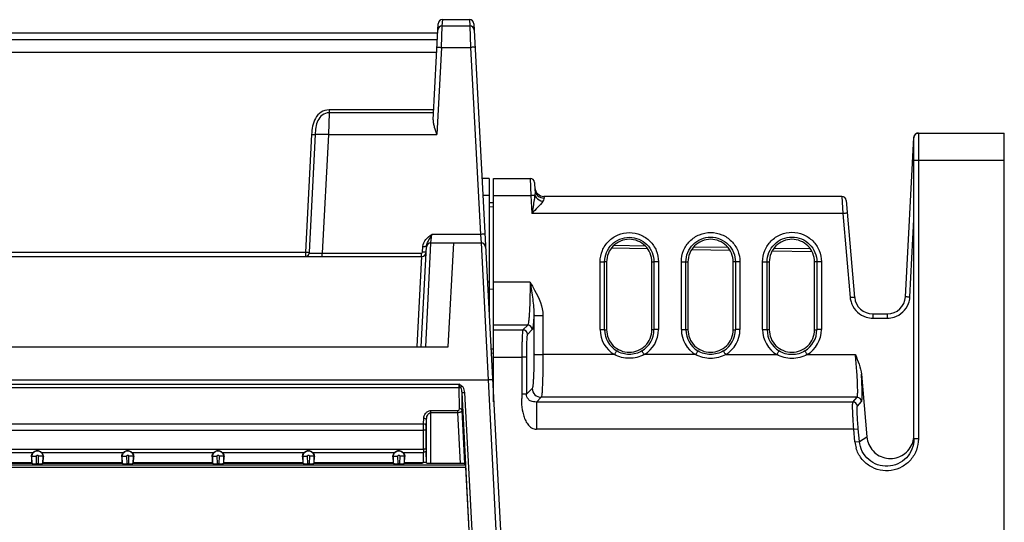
# Model space of a CAD drawing. Header units: millimetres. Extents: x 0 to 1000, y 0 to 850.
# Tile 76 of 80: x 599 to 708, y 563 to 619. Entities that reach past the tile are written whole.
import ezdxf

# ---------------------------------------------------------------- set-up
doc = ezdxf.new("R2010")
doc.units = ezdxf.units.MM
doc.header["$LTSCALE"] = 55.407407
doc.layers.get('0').update_dxf_attribs({"linetype": 'CONTINUOUS'})

msp = doc.modelspace()

# ---------------------------------------------------------------- linework, layer by layer
at = {"color": 7, "linetype": 'CONTINUOUS'}
for p, q in [((644.4, 607.56), (644.96, 618.18)), ((645.45, 618.66), (648.42, 618.66)), ((648.91, 618.18), (651.89, 561.45)), ((644.9, 617.16), (511.79, 617.16)), ((698.1, 606.1), (707.6, 606.1)), ((707.6, 327.1), (707.6, 606.1)), ((696.66, 588), (697.58, 605.63)), ((697.6, 572.27), (697.6, 605.63)), ((650.6, 601.1), (649.81, 601.1)), ((650.6, 601.1), (650.6, 585.91)), ((651.1, 576.37), (651.1, 601.1)), ((651.1, 601.1), (655.13, 601.1)), ((655.63, 600.63), (655.67, 599.78)), ((651.1, 598.39), (650.6, 598.4)), ((689.61, 599.1), (656.66, 599.1)), ((690.11, 598.64), (691.04, 587.93)), ((644.16, 593.95), (649.71, 593.95)), ((646.08, 582.45), (646.69, 593.95)), ((643.08, 582.45), (643.67, 593.57)), ((664.14, 593.4), (668.11, 593.33)), ((673.03, 593.24), (677.22, 593.17)), ((681.93, 593.09), (686.32, 593.01)), ((513.08, 592.45), (643.13, 592.45)), ((663.6, 591.85), (663.6, 584.35)), ((668.6, 584.35), (668.6, 591.85)), ((672.6, 591.85), (672.6, 584.35)), ((677.6, 584.35), (677.6, 591.85)), ((681.6, 591.85), (681.6, 584.35)), ((686.6, 584.35), (686.6, 591.85)), ((693.04, 586.1), (694.66, 586.1)), ((509.89, 582.45), (646.08, 582.45)), ((654.22, 581.33), (654.23, 577.22)), ((691.79, 579.42), (692.4, 572.48)), ((599.95, 570.27), (599.97, 569.65)), ((601.25, 569.65), (601.27, 570.27)), ((609.95, 570.27), (609.97, 569.65)), ((611.25, 569.65), (611.27, 570.27)), ((619.95, 570.27), (619.97, 569.65)), ((621.25, 569.65), (621.27, 570.27)), ((629.95, 570.27), (629.97, 569.65)), ((631.25, 569.65), (631.27, 570.27)), ((639.95, 570.27), (639.97, 569.65)), ((641.25, 569.65), (641.27, 570.27)), ((600.02, 569.56), (591.19, 569.56)), ((591.25, 569.65), (599.97, 569.65)), ((599.97, 569.56), (599.97, 569.65)), ((600.02, 569.56), (600.03, 569.56)), ((600.69, 569.52), (600.53, 569.52)), ((601.19, 569.56), (601.19, 569.56)), ((610.02, 569.56), (601.19, 569.56)), ((601.25, 569.65), (601.25, 569.56)), ((601.25, 569.65), (609.97, 569.65)), ((609.97, 569.56), (609.97, 569.65)), ((610.02, 569.56), (610.03, 569.56)), ((610.69, 569.52), (610.53, 569.52)), ((611.19, 569.56), (611.19, 569.56)), ((620.02, 569.56), (611.19, 569.56)), ((611.25, 569.65), (611.25, 569.56)), ((611.25, 569.65), (619.97, 569.65)), ((619.97, 569.56), (619.97, 569.65)), ((620.02, 569.56), (620.03, 569.56)), ((620.69, 569.52), (620.53, 569.52)), ((621.19, 569.56), (621.19, 569.56)), ((630.02, 569.56), (621.19, 569.56)), ((621.25, 569.65), (621.25, 569.56)), ((621.25, 569.65), (629.97, 569.65)), ((629.97, 569.56), (629.97, 569.65)), ((630.02, 569.56), (630.03, 569.56)), ((630.69, 569.52), (630.53, 569.52)), ((631.19, 569.56), (631.19, 569.56)), ((640.02, 569.56), (631.19, 569.56)), ((631.25, 569.65), (631.25, 569.56)), ((631.25, 569.65), (639.97, 569.65)), ((639.97, 569.56), (639.97, 569.65)), ((640.02, 569.56), (640.03, 569.56)), ((640.69, 569.52), (640.53, 569.52)), ((641.19, 569.56), (641.19, 569.56)), ((643.18, 569.56), (641.19, 569.56)), ((641.25, 569.65), (641.25, 569.56)), ((641.25, 569.65), (643.35, 569.65)), ((643.18, 569.65), (643.18, 569.56)), ((643.65, 569.62), (643.66, 569.6)), ((647.42, 569.56), (644.16, 569.56)), ((647.99, 569.41), (647.92, 569.52)), ((648.43, 561.45), (648.02, 569.13))]:
    msp.add_line(p, q, dxfattribs=at)
at = {"color": 9, "linetype": 'CONTINUOUS'}
for p, q in [((645.32, 615.59), (645.42, 617.96)), ((645.42, 617.96), (645.46, 618.66)), ((645.42, 617.96), (648.45, 617.96)), ((648.41, 618.66), (648.45, 617.96)), ((648.45, 617.96), (648.55, 615.59)), ((511.82, 616.47), (644.87, 616.47)), ((645.32, 615.59), (644.81, 605.94)), ((645.32, 615.59), (648.55, 615.59)), ((648.55, 615.59), (649.63, 594.9)), ((511.92, 615.05), (644.79, 615.05)), ((632.88, 608.35), (632.81, 605.94)), ((632.88, 608.67), (632.88, 608.35)), ((644.46, 608.67), (632.88, 608.67)), ((644.44, 608.35), (632.88, 608.35)), ((630.96, 605.95), (630.28, 592.92)), ((631.35, 605.95), (630.67, 592.92)), ((632.81, 605.94), (632.13, 592.83)), ((632.81, 605.94), (644.81, 605.94)), ((698.1, 606.1), (698.1, 572.27)), ((697.6, 603.1), (707.6, 603.1)), ((655.13, 601.1), (655.2, 599.21)), ((650.6, 599.21), (649.91, 599.21)), ((651.1, 599.21), (655.2, 599.21)), ((655.2, 599.21), (655.31, 597.21)), ((656.66, 599.1), (656.67, 598.92)), ((689.61, 599.1), (689.73, 597.21)), ((651.1, 597.92), (650.6, 597.93)), ((689.73, 597.21), (655.31, 597.21)), ((689.73, 597.21), (690.55, 587.91)), ((697.16, 588), (697.6, 596.56)), ((644.16, 593.95), (644.24, 594.9)), ((649.63, 594.9), (644.24, 594.9)), ((649.63, 594.9), (649.71, 593.95)), ((643.58, 582.45), (644.16, 593.92)), ((644.16, 593.92), (644.16, 593.95)), ((649.71, 593.95), (650.48, 578.79)), ((513.08, 592.92), (630.28, 592.92)), ((632.13, 592.45), (632.13, 592.83)), ((632.13, 592.83), (643.13, 592.83)), ((643.13, 592.45), (643.13, 592.83)), ((643.23, 592.92), (643.27, 593.57)), ((664.42, 593.69), (667.85, 593.63)), ((673.26, 593.54), (677, 593.47)), ((682.13, 593.39), (686.12, 593.32)), ((643.13, 592.45), (642.59, 582.48)), ((662.88, 584.37), (662.88, 591.87)), ((663.38, 584.35), (663.38, 591.85)), ((663.6, 591.85), (663.38, 591.85)), ((668.6, 591.85), (668.84, 591.85)), ((668.84, 591.85), (668.84, 584.35)), ((669.33, 591.87), (669.33, 584.37)), ((671.87, 584.37), (671.87, 591.87)), ((672.37, 584.35), (672.37, 591.85)), ((672.37, 591.85), (672.6, 591.85)), ((677.85, 591.85), (677.6, 591.85)), ((677.85, 591.85), (677.85, 584.35)), ((678.35, 591.87), (678.35, 584.37)), ((680.86, 584.37), (680.86, 591.87)), ((681.35, 591.85), (681.6, 591.85)), ((681.35, 584.35), (681.35, 591.85)), ((686.86, 591.85), (686.6, 591.85)), ((686.86, 591.85), (686.86, 584.35)), ((687.36, 591.87), (687.36, 584.37)), ((650.41, 589.64), (650.6, 589.64)), ((655.13, 589.6), (651.1, 589.6)), ((650.6, 588.86), (651.1, 588.85)), ((655.55, 585.96), (655.55, 581.65)), ((656.55, 585.91), (656.55, 581.6)), ((693.04, 586.1), (693.04, 585.63)), ((693.04, 585.63), (694.66, 585.63)), ((694.66, 586.1), (694.66, 585.63)), ((654.87, 584.87), (651.1, 584.87)), ((651.1, 584.33), (654.34, 584.33)), ((654.87, 584.87), (654.34, 584.33)), ((655.37, 584.37), (654.84, 583.83)), ((663.38, 584.35), (663.6, 584.35)), ((668.84, 584.35), (668.6, 584.35)), ((672.6, 584.35), (672.37, 584.35)), ((677.6, 584.35), (677.85, 584.35)), ((681.6, 584.35), (681.35, 584.35)), ((686.6, 584.35), (686.86, 584.35)), ((650.8, 582.23), (651.1, 582.23)), ((651.1, 581.73), (650.82, 581.74)), ((651.1, 581.33), (654.22, 581.33)), ((654.72, 581.33), (654.22, 581.33)), ((654.72, 581.33), (654.73, 577.22)), ((664.47, 581.6), (656.55, 581.6)), ((673.44, 581.6), (667.75, 581.6)), ((676.78, 581.6), (682.42, 581.6)), ((685.8, 581.6), (691.12, 581.6)), ((651.1, 579.73), (650.93, 579.74)), ((506.24, 578.79), (650.48, 578.79)), ((650.48, 578.79), (651.39, 561.45)), ((509.19, 578.31), (647.29, 578.31)), ((509.19, 577.96), (647.3, 577.96)), ((647.31, 575.61), (647.3, 577.96)), ((654.73, 577.22), (655.37, 577.86)), ((648.44, 561.45), (647.6, 577.39)), ((647.61, 575.43), (647.6, 577.39)), ((648.74, 561.45), (647.9, 577.42)), ((654.73, 577.22), (654.22, 577.22)), ((656.37, 576.87), (655.85, 576.35)), ((655.85, 576.35), (655.85, 573.35)), ((690.85, 576.35), (655.85, 576.35)), ((691.32, 576.87), (656.37, 576.87)), ((690.85, 576.35), (691.32, 576.87)), ((691.35, 575.89), (691.82, 576.41)), ((644.16, 569.56), (644.16, 575.4)), ((644.16, 575.4), (647.12, 575.4)), ((647.12, 575.19), (647.12, 575.4)), ((647.92, 569.52), (647.61, 575.43)), ((643.33, 573.93), (643.36, 574.55)), ((643.63, 573.73), (643.66, 574.35)), ((643.66, 569.6), (643.66, 574.35)), ((644.16, 575.19), (647.12, 575.19)), ((647.42, 569.56), (647.12, 575.19)), ((512.88, 573.93), (643.33, 573.93)), ((512.89, 573.23), (643.32, 573.23)), ((643.32, 571.13), (643.32, 573.23)), ((643.62, 571.15), (643.62, 573.25)), ((690.95, 573.35), (655.85, 573.35)), ((690.95, 573.35), (691.45, 573.4)), ((691.08, 571.95), (690.95, 573.35)), ((691.57, 571.99), (691.45, 573.4)), ((691.08, 571.95), (691.57, 571.99)), ((691.57, 571.99), (692.4, 572.48)), ((698.1, 572.27), (697.6, 572.27)), ((512.89, 571.13), (643.32, 571.13)), ((643.65, 569.62), (643.63, 570.9)), ((591.05, 570.78), (600.16, 570.78)), ((599.95, 570.27), (600.01, 570.34)), ((600.03, 569.56), (600.01, 570.34)), ((600.53, 569.52), (600.51, 570.38)), ((600.71, 570.38), (600.69, 569.52)), ((601.05, 570.78), (610.16, 570.78)), ((601.21, 570.34), (601.19, 569.56)), ((601.27, 570.27), (601.21, 570.34)), ((609.95, 570.27), (610.01, 570.34)), ((610.03, 569.56), (610.01, 570.34)), ((610.53, 569.52), (610.51, 570.38)), ((610.71, 570.38), (610.69, 569.52)), ((611.05, 570.78), (620.16, 570.78)), ((611.21, 570.34), (611.19, 569.56)), ((611.27, 570.27), (611.21, 570.34)), ((619.95, 570.27), (620.01, 570.34)), ((620.03, 569.56), (620.01, 570.34)), ((620.53, 569.52), (620.51, 570.38)), ((620.71, 570.38), (620.69, 569.52)), ((621.05, 570.78), (630.16, 570.78)), ((621.21, 570.34), (621.19, 569.56)), ((621.27, 570.27), (621.21, 570.34)), ((629.95, 570.27), (630.01, 570.34)), ((630.03, 569.56), (630.01, 570.34)), ((630.53, 569.52), (630.51, 570.38)), ((630.71, 570.38), (630.69, 569.52)), ((631.05, 570.78), (640.16, 570.78)), ((631.21, 570.34), (631.19, 569.56)), ((631.27, 570.27), (631.21, 570.34)), ((639.95, 570.27), (640.01, 570.34)), ((640.03, 569.56), (640.01, 570.34)), ((640.53, 569.52), (640.51, 570.38)), ((640.71, 570.38), (640.69, 569.52)), ((641.05, 570.78), (643.33, 570.78)), ((641.21, 570.34), (641.19, 569.56)), ((641.27, 570.27), (641.21, 570.34)), ((643.35, 569.65), (643.33, 570.78)), ((508.77, 569.13), (648.02, 569.13)), ((508.79, 569.41), (647.99, 569.41))]:
    msp.add_line(p, q, dxfattribs=at)
for centre, radius, start, end in [((645.42, 617.46), 0.5, 89.9676, 177.0043), ((648.45, 617.46), 0.5, 3.0079, 90.0342), ((643.13, 592.93), 0.1, 270.0052, 356.9948), ((643.66, 600.99), 7.43, 267.009, 267.5435), ((643.61, 599.86), 6.3, 267.5015, 268.6866), ((644.45, 593.53), 0.78, 171.3217, 176.9271), ((693.02, 588.12), 2.48, 184.9787, 190.77), ((693.05, 588.13), 2.51, 190.7675, 201.9498), ((694.66, 588.13), 2.5, 287.3155, 339.5783), ((694.65, 588.13), 2.51, 339.6303, 355.7344), ((694.71, 588.12), 2.45, 355.7855, 357.035), ((693.04, 588.13), 2.5, 201.992, 253.0381), ((693.04, 588.14), 2.51, 253.0862, 269.9654), ((694.66, 588.14), 2.51, 270.0378, 287.2634), ((654.33, 583.83), 0.501, 0.3283, 89.8264), ((654.87, 584.36), 0.501, 0.3282, 89.8264), ((666.11, 584.37), 3.23, 180.0085, 239.388), ((666.11, 584.35), 2.73, 179.9521, 239.373), ((666.11, 584.35), 2.73, 300.6284, 0.048), ((666.11, 584.37), 3.23, 300.6068, 359.9967), ((675.11, 584.37), 3.24, 180.0031, 239.0042), ((675.11, 584.35), 2.74, 179.9523, 238.9835), ((675.11, 584.35), 2.74, 301.0179, 0.0477), ((675.11, 584.37), 3.24, 301.0012, 359.9916), ((684.11, 584.37), 3.25, 180.0028, 238.6226), ((684.11, 584.35), 2.75, 179.9525, 238.6015), ((684.11, 584.35), 2.75, 301.4, 0.0475), ((684.11, 584.37), 3.25, 301.383, 359.9916), ((656.37, 577.87), 1, 180.3282, 269.8264), ((690.85, 575.85), 0.501, 5.3094, 89.8444), ((691.32, 576.36), 0.501, 5.3094, 89.8444), ((667.57, 571.12), 24.25, 179.975, 180.7976), ((655.69, 571.14), 12.07, 179.9733, 181.1304), ((694.58, 572.26), 3.52, 185.1682, 196.9119)]:
    msp.add_arc(centre, radius, start, end, dxfattribs=at)
at = {"color": 7, "linetype": 'CONTINUOUS'}
for centre, radius, start, end in [((645.46, 618.16), 0.5, 90, 177), ((648.41, 618.16), 0.5, 3, 90), ((698.1, 605.6), 0.5, 90, 180), ((698.08, 605.6), 0.5, 90, 148.0222), ((655.13, 600.6), 0.5, 3.0123, 90.0006), ((656.66, 600.1), 1, 182.9993, 270), ((689.61, 598.6), 0.5, 4.9997, 90), ((644.16, 593.45), 0.5, 90, 177), ((649.71, 593.45), 0.5, 3.0001, 90), ((643.13, 592.95), 0.5, 270.0002, 357.0039), ((693.04, 588.1), 2, 185, 270), ((694.66, 588.1), 2, 270, 356.9815), ((694.97, 572.72), 2.64, 336.7888, 354.1214), ((600.61, 570.27), 0.68, 96.4413, 101.2798), ((600.61, 570.27), 0.677, 88.7982, 96.4444), ((600.61, 570.27), 0.68, 80.7878, 84.1595), ((610.61, 570.27), 0.68, 96.4291, 101.2635), ((610.61, 570.27), 0.677, 88.8132, 96.4322), ((610.61, 570.27), 0.68, 80.7633, 84.1485), ((620.61, 570.27), 0.68, 96.4191, 101.25), ((620.61, 570.27), 0.677, 88.8265, 96.4222), ((620.61, 570.27), 0.68, 80.7428, 84.1394), ((630.61, 570.27), 0.68, 96.4114, 101.2397), ((630.61, 570.27), 0.677, 88.8373, 96.4146), ((630.61, 570.27), 0.68, 80.727, 84.1324), ((640.61, 570.27), 0.68, 96.411, 101.2391), ((640.61, 570.27), 0.677, 88.838, 96.4141), ((640.61, 570.27), 0.68, 80.7261, 84.132), ((600.6, 570.29), 0.655, 131.3496, 137.0527), ((600.64, 570.3), 0.636, 357.6979, 3.5957), ((610.6, 570.29), 0.655, 131.3496, 137.0523), ((610.64, 570.3), 0.636, 357.6979, 3.5961), ((620.6, 570.29), 0.655, 131.3496, 137.0521), ((620.64, 570.3), 0.636, 357.6979, 3.5965), ((630.6, 570.29), 0.655, 131.3496, 137.0519), ((630.64, 570.3), 0.636, 357.6979, 3.5967), ((640.6, 570.29), 0.655, 131.3496, 137.0519), ((640.64, 570.3), 0.636, 357.6979, 3.5967)]:
    msp.add_arc(centre, radius, start, end, dxfattribs=at)
for centre, major_axis, ratio, start_param, end_param in [((600.53, 569.56), (0.5, 0), 0.087994, -3.087361, -1.567939), ((600.69, 569.56), (0.5, 0), 0.087994, -1.573653, -0.054232), ((610.53, 569.56), (0.5, 0), 0.087994, -3.087361, -1.567939), ((610.69, 569.56), (0.5, 0), 0.087994, -1.573653, -0.054232), ((620.53, 569.56), (0.5, 0), 0.087994, -3.087361, -1.567939), ((620.69, 569.56), (0.5, 0), 0.087994, -1.573653, -0.054232), ((630.53, 569.56), (0.5, 0), 0.087994, -3.087361, -1.567939), ((630.69, 569.56), (0.5, 0), 0.087994, -1.573653, -0.054232), ((640.53, 569.56), (0.5, 0), 0.087994, -3.087361, -1.567939), ((640.69, 569.56), (0.5, 0), 0.087994, -1.573653, -0.054232), ((643.35, 569.62), (0.3, 0), 0.099247, 0.059164, 1.580953), ((644.16, 569.61), (0.5, 0), 0.088012, -3.089233, -1.570796), ((647.42, 569.52), (0.501, 0), 0.087887, 0.059762, 1.578199), ((648.01, 569.11), (-0.015, 0.3), 0.055011, -1.521169, -0.089999)]:
    msp.add_ellipse(centre, major_axis=major_axis, ratio=ratio, start_param=start_param, end_param=end_param, dxfattribs=at)
at = {"color": 9, "linetype": 'CONTINUOUS'}
for points, knots in [([(644.82, 615.59), (644.82, 615.59), (644.84, 615.59), (644.86, 615.6), (644.91, 615.6), (645, 615.6), (645.14, 615.6), (645.26, 615.59), (645.32, 615.59)], [0, 0, 0, 0, 0.021811, 0.079244, 0.17144, 0.295418, 0.619207, 1, 1, 1, 1]), ([(649.05, 615.59), (649.05, 615.59), (649.03, 615.59), (649.01, 615.6), (648.96, 615.6), (648.87, 615.6), (648.73, 615.6), (648.61, 615.59), (648.55, 615.59)], [0, 0, 0, 0, 0.021811, 0.079245, 0.171441, 0.295419, 0.619208, 1, 1, 1, 1]), ([(632.88, 608.67), (632.57, 608.67), (631.95, 608.48), (631.32, 607.77), (631.03, 606.87), (630.97, 606.26), (630.96, 605.95)], [0, 0, 0, 0, 0.249002, 0.498696, 0.749119, 1, 1, 1, 1]), ([(632.88, 608.35), (632.62, 608.35), (632.08, 608.16), (631.6, 607.51), (631.41, 606.74), (631.36, 606.21), (631.35, 605.95)], [0, 0, 0, 0, 0.249062, 0.498604, 0.748719, 1, 1, 1, 1]), ([(630.96, 605.95), (631.04, 605.95), (631.17, 605.95), (631.3, 605.94), (631.35, 605.95)], [0, 0, 0, 0, 0.642457, 1, 1, 1, 1]), ([(632.81, 605.94), (632.65, 605.94), (632.33, 605.96), (631.91, 605.97), (631.59, 605.97), (631.41, 605.96), (631.35, 605.95)], [0, 0, 0, 0, 0.340677, 0.642285, 0.870588, 1, 1, 1, 1]), ([(697.6, 605.63), (697.6, 605.63), (697.59, 605.63), (697.58, 605.63), (697.58, 605.63)], [0, 0, 0, 0, 0.717154, 1, 1, 1, 1]), ([(655.67, 599.78), (655.69, 599.55), (655.93, 599.07), (656.43, 598.92), (656.67, 598.92)], [0, 0, 0, 0, 0.483541, 1, 1, 1, 1]), ([(655.65, 599.21), (655.63, 599.22), (655.48, 599.22), (655.33, 599.21), (655.2, 599.21)], [0, 0, 0, 0, 0.174267, 1, 1, 1, 1]), ([(655.65, 599.21), (655.63, 599.05), (655.54, 598.38), (655.41, 597.71), (655.31, 597.21)], [0, 0, 0, 0, 0.243435, 1, 1, 1, 1]), ([(656.55, 598.56), (656.38, 598.32), (655.96, 597.87), (655.54, 597.44), (655.31, 597.21)], [0, 0, 0, 0, 0.470884, 1, 1, 1, 1]), ([(655.65, 599.21), (655.69, 599.13), (655.9, 598.82), (656.26, 598.62), (656.55, 598.56)], [0, 0, 0, 0, 0.231152, 1, 1, 1, 1]), ([(656.67, 598.92), (656.67, 598.89), (656.67, 598.76), (656.6, 598.64), (656.55, 598.56)], [0, 0, 0, 0, 0.195965, 1, 1, 1, 1]), ([(690.23, 597.22), (690.23, 597.23), (690.21, 597.23), (690.19, 597.23), (690.14, 597.23), (690.05, 597.23), (689.91, 597.22), (689.8, 597.21), (689.73, 597.21)], [0, 0, 0, 0, 0.021785, 0.079176, 0.171318, 0.295241, 0.618995, 1, 1, 1, 1]), ([(643.27, 593.57), (643.28, 593.85), (643.55, 594.4), (644.01, 594.73), (644.24, 594.9)], [0, 0, 0, 0, 0.496856, 1, 1, 1, 1]), ([(643.84, 594.11), (643.88, 594.17), (644.01, 594.43), (644.15, 594.7), (644.24, 594.9)], [0, 0, 0, 0, 0.240454, 1, 1, 1, 1]), ([(650.13, 594.9), (650.13, 594.9), (650.11, 594.9), (650.09, 594.91), (650.04, 594.91), (649.95, 594.91), (649.81, 594.91), (649.7, 594.9), (649.63, 594.9)], [0, 0, 0, 0, 0.021811, 0.079245, 0.171441, 0.295419, 0.619208, 1, 1, 1, 1]), ([(662.88, 591.87), (662.88, 592.29), (663.05, 593.14), (663.77, 594.21), (664.84, 594.93), (666.11, 595.18), (667.38, 594.93), (668.45, 594.21), (669.17, 593.14), (669.33, 592.29), (669.33, 591.87)], [0, 0, 0, 0, 0.124938, 0.249886, 0.374919, 0.499995, 0.625073, 0.75011, 0.875065, 1, 1, 1, 1]), ([(671.87, 591.87), (671.87, 592.29), (672.04, 593.15), (672.76, 594.22), (673.84, 594.94), (675.11, 595.2), (676.38, 594.94), (677.46, 594.22), (678.18, 593.15), (678.35, 592.29), (678.35, 591.87)], [0, 0, 0, 0, 0.124933, 0.249883, 0.374914, 0.49999, 0.625068, 0.750106, 0.875059, 1, 1, 1, 1]), ([(680.86, 591.87), (680.86, 592.3), (681.03, 593.15), (681.75, 594.23), (682.83, 594.96), (684.11, 595.21), (685.39, 594.96), (686.47, 594.23), (687.19, 593.15), (687.36, 592.3), (687.36, 591.87)], [0, 0, 0, 0, 0.124933, 0.249883, 0.374914, 0.49999, 0.625068, 0.750106, 0.875059, 1, 1, 1, 1]), ([(663.38, 591.85), (663.38, 592.2), (663.52, 592.92), (664.13, 593.83), (665.04, 594.43), (666.11, 594.65), (667.18, 594.43), (668.09, 593.83), (668.69, 592.92), (668.84, 592.2), (668.84, 591.85)], [0, 0, 0, 0, 0.124908, 0.249841, 0.374884, 0.499989, 0.625098, 0.750149, 0.87509, 1, 1, 1, 1]), ([(672.37, 591.85), (672.37, 592.21), (672.51, 592.93), (673.12, 593.84), (674.03, 594.45), (675.11, 594.66), (676.18, 594.45), (677.1, 593.84), (677.71, 592.93), (677.85, 592.21), (677.85, 591.85)], [0, 0, 0, 0, 0.124907, 0.249841, 0.374884, 0.499989, 0.625098, 0.750148, 0.875089, 1, 1, 1, 1]), ([(681.35, 591.85), (681.35, 592.21), (681.5, 592.93), (682.11, 593.85), (683.03, 594.46), (684.11, 594.67), (685.19, 594.46), (686.11, 593.85), (686.72, 592.93), (686.86, 592.21), (686.86, 591.85)], [0, 0, 0, 0, 0.124908, 0.249841, 0.374884, 0.499989, 0.625097, 0.750148, 0.875089, 1, 1, 1, 1]), ([(630.28, 592.92), (630.36, 592.92), (630.49, 592.92), (630.62, 592.91), (630.67, 592.92)], [0, 0, 0, 0, 0.642457, 1, 1, 1, 1]), ([(630.28, 592.92), (630.28, 592.86), (630.28, 592.75), (630.28, 592.62), (630.28, 592.54), (630.28, 592.49), (630.29, 592.47), (630.29, 592.45), (630.29, 592.45)], [0, 0, 0, 0, 0.38497, 0.707457, 0.830456, 0.921828, 0.97853, 1, 1, 1, 1]), ([(630.29, 592.45), (630.39, 592.45), (630.59, 592.53), (630.67, 592.73), (630.68, 592.83)], [0, 0, 0, 0, 0.494064, 1, 1, 1, 1]), ([(630.67, 592.92), (630.67, 592.9), (630.67, 592.87), (630.67, 592.83), (630.68, 592.83)], [0, 0, 0, 0, 0.652886, 1, 1, 1, 1]), ([(630.68, 592.83), (630.86, 592.82), (631.34, 592.82), (631.82, 592.83), (632.13, 592.83)], [0, 0, 0, 0, 0.369666, 1, 1, 1, 1]), ([(643.63, 592.92), (643.63, 592.92), (643.62, 592.92), (643.6, 592.92), (643.56, 592.92), (643.49, 592.92), (643.38, 592.92), (643.28, 592.92), (643.23, 592.92)], [0, 0, 0, 0, 0.021811, 0.079245, 0.171441, 0.295419, 0.619208, 1, 1, 1, 1]), ([(643.67, 593.57), (643.67, 593.57), (643.64, 593.57), (643.61, 593.56), (643.54, 593.57), (643.5, 593.57), (643.47, 593.57)], [0, 0, 0, 0, 0.073174, 0.272482, 0.588394, 1, 1, 1, 1]), ([(662.88, 591.87), (662.94, 591.87), (663.05, 591.87), (663.21, 591.87), (663.31, 591.86), (663.37, 591.86), (663.38, 591.85)], [0, 0, 0, 0, 0.362568, 0.676775, 0.898698, 1, 1, 1, 1]), ([(669.33, 591.87), (669.27, 591.87), (669.16, 591.87), (669.01, 591.87), (668.91, 591.86), (668.85, 591.86), (668.84, 591.85)], [0, 0, 0, 0, 0.362454, 0.676691, 0.898679, 1, 1, 1, 1]), ([(671.87, 591.87), (671.93, 591.87), (672.04, 591.87), (672.19, 591.87), (672.3, 591.86), (672.35, 591.86), (672.37, 591.85)], [0, 0, 0, 0, 0.362568, 0.676776, 0.898698, 1, 1, 1, 1]), ([(678.35, 591.87), (678.29, 591.87), (678.17, 591.87), (678.02, 591.87), (677.92, 591.86), (677.86, 591.86), (677.85, 591.85)], [0, 0, 0, 0, 0.362454, 0.676691, 0.898679, 1, 1, 1, 1]), ([(680.86, 591.87), (680.92, 591.87), (681.03, 591.87), (681.18, 591.87), (681.28, 591.86), (681.34, 591.86), (681.35, 591.85)], [0, 0, 0, 0, 0.362568, 0.676776, 0.898698, 1, 1, 1, 1]), ([(687.36, 591.87), (687.3, 591.87), (687.19, 591.87), (687.04, 591.87), (686.93, 591.86), (686.88, 591.86), (686.86, 591.85)], [0, 0, 0, 0, 0.362454, 0.676691, 0.898679, 1, 1, 1, 1]), ([(655.13, 589.6), (655.13, 589.01), (655.12, 588.15), (655.09, 587.06), (655.06, 586.36), (655.02, 585.78), (654.98, 585.34), (654.94, 585.06), (654.9, 584.92), (654.88, 584.88), (654.87, 584.87)], [0, 0, 0, 0, 0.373294, 0.541423, 0.689642, 0.812991, 0.907459, 0.970141, 0.989082, 1, 1, 1, 1]), ([(655.13, 589.6), (655.3, 589.31), (655.98, 588.19), (656.55, 586.9), (656.55, 585.91)], [0, 0, 0, 0, 0.252019, 1, 1, 1, 1]), ([(655.13, 589.6), (655.23, 588.97), (655.38, 588.05), (655.53, 586.84), (655.56, 586.25), (655.55, 585.96)], [0, 0, 0, 0, 0.517611, 0.76371, 1, 1, 1, 1]), ([(691.04, 587.93), (691.04, 587.93), (691.03, 587.93), (691, 587.93), (690.95, 587.93), (690.87, 587.93), (690.73, 587.92), (690.61, 587.91), (690.55, 587.91)], [0, 0, 0, 0, 0.021785, 0.079176, 0.171317, 0.29524, 0.618994, 1, 1, 1, 1]), ([(696.66, 588), (696.66, 588), (696.67, 588), (696.7, 588.01), (696.75, 588.01), (696.84, 588.01), (696.97, 588), (697.09, 588), (697.16, 588)], [0, 0, 0, 0, 0.021818, 0.079265, 0.171479, 0.295476, 0.619278, 1, 1, 1, 1]), ([(655.55, 585.96), (655.54, 585.75), (655.52, 585.37), (655.48, 584.89), (655.44, 584.58), (655.4, 584.43), (655.38, 584.38), (655.37, 584.37)], [0, 0, 0, 0, 0.398079, 0.702878, 0.90474, 0.965502, 1, 1, 1, 1]), ([(655.55, 585.96), (655.56, 585.96), (655.6, 585.95), (655.65, 585.94), (655.75, 585.93), (655.93, 585.92), (656.2, 585.92), (656.43, 585.91), (656.55, 585.91)], [0, 0, 0, 0, 0.029555, 0.09281, 0.188152, 0.312577, 0.630486, 1, 1, 1, 1]), ([(654.34, 584.33), (654.32, 584.31), (654.31, 584.21), (654.28, 584.03), (654.27, 583.74), (654.25, 583.37), (654.23, 582.93), (654.22, 582.24), (654.22, 581.7), (654.22, 581.33)], [0, 0, 0, 0, 0.028935, 0.091985, 0.187397, 0.311922, 0.461052, 0.629538, 1, 1, 1, 1]), ([(662.88, 584.37), (662.94, 584.37), (663.05, 584.37), (663.21, 584.37), (663.31, 584.36), (663.37, 584.36), (663.38, 584.35)], [0, 0, 0, 0, 0.362568, 0.676774, 0.898697, 1, 1, 1, 1]), ([(669.33, 584.37), (669.27, 584.37), (669.16, 584.37), (669.01, 584.37), (668.91, 584.36), (668.85, 584.36), (668.84, 584.35)], [0, 0, 0, 0, 0.362454, 0.676693, 0.89868, 1, 1, 1, 1]), ([(671.87, 584.37), (671.93, 584.37), (672.04, 584.37), (672.19, 584.37), (672.3, 584.36), (672.35, 584.36), (672.37, 584.35)], [0, 0, 0, 0, 0.362568, 0.676774, 0.898697, 1, 1, 1, 1]), ([(678.35, 584.37), (678.29, 584.37), (678.17, 584.37), (678.02, 584.37), (677.92, 584.36), (677.86, 584.36), (677.85, 584.35)], [0, 0, 0, 0, 0.362454, 0.676692, 0.89868, 1, 1, 1, 1]), ([(680.86, 584.37), (680.92, 584.37), (681.03, 584.37), (681.18, 584.37), (681.28, 584.36), (681.34, 584.36), (681.35, 584.35)], [0, 0, 0, 0, 0.362568, 0.676774, 0.898697, 1, 1, 1, 1]), ([(687.36, 584.37), (687.3, 584.37), (687.19, 584.37), (687.04, 584.37), (686.93, 584.36), (686.88, 584.36), (686.86, 584.35)], [0, 0, 0, 0, 0.362454, 0.676692, 0.89868, 1, 1, 1, 1]), ([(654.84, 583.83), (654.82, 583.81), (654.81, 583.73), (654.78, 583.58), (654.77, 583.34), (654.75, 583.04), (654.73, 582.67), (654.72, 582.09), (654.72, 581.64), (654.72, 581.33)], [0, 0, 0, 0, 0.029391, 0.092574, 0.187998, 0.312455, 0.461471, 0.629823, 1, 1, 1, 1]), ([(664.47, 581.6), (664.52, 581.69), (664.59, 581.81), (664.68, 581.94), (664.71, 581.99), (664.72, 582)], [0, 0, 0, 0, 0.679911, 0.900276, 1, 1, 1, 1]), ([(667.5, 582), (667.08, 581.75), (666.11, 581.48), (665.13, 581.75), (664.72, 582)], [0, 0, 0, 0, 0.499986, 1, 1, 1, 1]), ([(667.75, 581.6), (667.7, 581.69), (667.62, 581.81), (667.54, 581.94), (667.51, 581.99), (667.5, 582)], [0, 0, 0, 0, 0.679821, 0.900219, 1, 1, 1, 1]), ([(673.44, 581.6), (673.5, 581.69), (673.57, 581.81), (673.66, 581.94), (673.68, 581.99), (673.7, 582)], [0, 0, 0, 0, 0.679882, 0.90026, 1, 1, 1, 1]), ([(676.52, 582), (676.1, 581.75), (675.11, 581.46), (674.11, 581.75), (673.7, 582)], [0, 0, 0, 0, 0.499985, 1, 1, 1, 1]), ([(676.78, 581.6), (676.72, 581.69), (676.65, 581.81), (676.56, 581.94), (676.53, 581.99), (676.52, 582)], [0, 0, 0, 0, 0.679803, 0.900208, 1, 1, 1, 1]), ([(682.42, 581.6), (682.47, 581.69), (682.54, 581.81), (682.63, 581.94), (682.66, 581.99), (682.67, 582)], [0, 0, 0, 0, 0.679864, 0.900248, 1, 1, 1, 1]), ([(685.54, 582), (685.12, 581.74), (684.11, 581.44), (683.1, 581.74), (682.67, 582)], [0, 0, 0, 0, 0.499984, 1, 1, 1, 1]), ([(685.8, 581.6), (685.75, 581.69), (685.67, 581.81), (685.58, 581.94), (685.55, 581.99), (685.54, 582)], [0, 0, 0, 0, 0.679786, 0.900197, 1, 1, 1, 1]), ([(655.55, 581.65), (655.55, 581.17), (655.55, 580.49), (655.53, 579.61), (655.5, 579.06), (655.48, 578.6), (655.45, 578.24), (655.41, 578.01), (655.39, 577.89), (655.37, 577.86)], [0, 0, 0, 0, 0.373542, 0.541794, 0.690124, 0.813545, 0.908041, 0.970644, 1, 1, 1, 1]), ([(655.55, 581.65), (655.56, 581.64), (655.6, 581.64), (655.65, 581.62), (655.75, 581.62), (655.93, 581.61), (656.2, 581.6), (656.43, 581.6), (656.55, 581.6)], [0, 0, 0, 0, 0.029556, 0.092811, 0.188153, 0.312578, 0.630488, 1, 1, 1, 1]), ([(656.55, 581.6), (656.55, 581.01), (656.55, 580.15), (656.52, 579.06), (656.5, 578.36), (656.47, 577.78), (656.45, 577.34), (656.41, 577.05), (656.39, 576.9), (656.37, 576.87)], [0, 0, 0, 0, 0.373908, 0.542319, 0.690776, 0.814282, 0.90877, 0.971215, 1, 1, 1, 1]), ([(667.75, 581.6), (667.25, 581.33), (666.11, 581.04), (664.96, 581.33), (664.47, 581.6)], [0, 0, 0, 0, 0.499991, 1, 1, 1, 1]), ([(676.78, 581.6), (676.27, 581.32), (675.11, 581.03), (673.94, 581.32), (673.44, 581.6)], [0, 0, 0, 0, 0.49999, 1, 1, 1, 1]), ([(685.8, 581.6), (685.29, 581.31), (684.11, 581.01), (682.92, 581.31), (682.42, 581.6)], [0, 0, 0, 0, 0.499989, 1, 1, 1, 1]), ([(691.32, 576.87), (691.33, 576.88), (691.35, 576.92), (691.37, 577.06), (691.38, 577.34), (691.38, 577.78), (691.37, 578.37), (691.33, 579.06), (691.26, 580.15), (691.18, 581.01), (691.12, 581.6)], [0, 0, 0, 0, 0.010531, 0.02911, 0.09131, 0.185649, 0.309153, 0.457693, 0.626181, 1, 1, 1, 1]), ([(650.98, 578.79), (650.98, 578.79), (650.96, 578.79), (650.94, 578.8), (650.89, 578.8), (650.8, 578.8), (650.66, 578.8), (650.54, 578.79), (650.48, 578.79)], [0, 0, 0, 0, 0.021811, 0.079245, 0.171441, 0.295419, 0.619208, 1, 1, 1, 1]), ([(691.82, 576.41), (691.84, 576.43), (691.85, 576.53), (691.87, 576.7), (691.88, 576.97), (691.88, 577.32), (691.87, 577.75), (691.85, 578.46), (691.81, 579.02), (691.79, 579.42)], [0, 0, 0, 0, 0.029838, 0.089166, 0.178022, 0.295147, 0.438547, 0.605802, 1, 1, 1, 1]), ([(647.45, 577.94), (647.43, 577.97), (647.37, 578.09), (647.32, 578.21), (647.29, 578.31)], [0, 0, 0, 0, 0.23979, 1, 1, 1, 1]), ([(647.3, 577.96), (647.3, 577.99), (647.3, 578.1), (647.29, 578.22), (647.29, 578.31)], [0, 0, 0, 0, 0.221861, 1, 1, 1, 1]), ([(647.45, 577.94), (647.46, 577.95), (647.5, 578.01), (647.55, 578.08), (647.59, 578.12)], [0, 0, 0, 0, 0.209251, 1, 1, 1, 1]), ([(647.6, 577.39), (647.6, 577.48), (647.58, 577.68), (647.51, 577.86), (647.45, 577.94)], [0, 0, 0, 0, 0.500069, 1, 1, 1, 1]), ([(647.9, 577.42), (647.89, 577.61), (647.82, 577.89), (647.64, 578.08), (647.59, 578.12)], [0, 0, 0, 0, 0.748207, 1, 1, 1, 1]), ([(647.6, 577.39), (647.61, 577.39), (647.65, 577.39), (647.7, 577.41), (647.8, 577.41), (647.87, 577.42), (647.9, 577.42)], [0, 0, 0, 0, 0.09322, 0.313348, 0.631142, 1, 1, 1, 1]), ([(654.23, 577.22), (654.23, 577.03), (654.19, 576.65), (654.17, 575.88), (654.31, 575.11), (654.57, 574.39), (654.85, 573.88), (655.27, 573.46), (655.66, 573.35), (655.85, 573.35)], [0, 0, 0, 0, 0.125091, 0.250204, 0.500152, 0.625274, 0.750471, 0.875454, 1, 1, 1, 1]), ([(655.85, 576.35), (655.73, 576.35), (655.52, 576.36), (655.2, 576.44), (654.85, 576.69), (654.73, 577.02), (654.73, 577.22)], [0, 0, 0, 0, 0.227125, 0.393177, 0.622669, 1, 1, 1, 1]), ([(690.95, 573.35), (690.92, 573.72), (690.88, 574.26), (690.85, 574.95), (690.83, 575.39), (690.82, 575.76), (690.82, 576.05), (690.83, 576.23), (690.83, 576.33), (690.85, 576.35)], [0, 0, 0, 0, 0.370742, 0.539429, 0.688749, 0.813377, 0.908732, 0.971516, 1, 1, 1, 1]), ([(643.36, 574.55), (643.37, 574.74), (643.48, 575.05), (643.81, 575.34), (644.04, 575.4), (644.16, 575.4)], [0, 0, 0, 0, 0.458441, 0.715707, 1, 1, 1, 1]), ([(647.12, 575.4), (647.18, 575.4), (647.28, 575.46), (647.31, 575.56), (647.31, 575.61)], [0, 0, 0, 0, 0.535406, 1, 1, 1, 1]), ([(647.12, 575.19), (647.18, 575.19), (647.31, 575.21), (647.48, 575.26), (647.6, 575.36), (647.61, 575.43)], [0, 0, 0, 0, 0.334922, 0.625324, 1, 1, 1, 1]), ([(647.61, 575.43), (647.6, 575.49), (647.51, 575.59), (647.38, 575.61), (647.31, 575.61)], [0, 0, 0, 0, 0.429602, 1, 1, 1, 1]), ([(691.45, 573.4), (691.42, 573.71), (691.38, 574.15), (691.35, 574.73), (691.33, 575.1), (691.32, 575.4), (691.31, 575.64), (691.33, 575.79), (691.33, 575.88), (691.35, 575.89)], [0, 0, 0, 0, 0.370568, 0.539207, 0.688498, 0.813106, 0.908445, 0.971249, 1, 1, 1, 1]), ([(643.66, 574.35), (643.66, 574.41), (643.56, 574.52), (643.43, 574.55), (643.36, 574.55)], [0, 0, 0, 0, 0.428882, 1, 1, 1, 1]), ([(643.66, 574.35), (643.66, 574.44), (643.68, 574.61), (643.76, 574.86), (643.9, 575.09), (644.07, 575.19), (644.16, 575.19)], [0, 0, 0, 0, 0.243728, 0.48931, 0.739868, 1, 1, 1, 1]), ([(643.32, 573.23), (643.32, 573.3), (643.32, 573.53), (643.33, 573.76), (643.33, 573.93)], [0, 0, 0, 0, 0.269275, 1, 1, 1, 1]), ([(643.62, 573.25), (643.62, 573.24), (643.58, 573.24), (643.52, 573.23), (643.43, 573.23), (643.36, 573.23), (643.32, 573.23)], [0, 0, 0, 0, 0.092486, 0.312342, 0.630394, 1, 1, 1, 1]), ([(643.63, 573.73), (643.63, 573.79), (643.53, 573.9), (643.41, 573.93), (643.33, 573.93)], [0, 0, 0, 0, 0.428882, 1, 1, 1, 1]), ([(643.62, 573.25), (643.62, 573.29), (643.62, 573.45), (643.63, 573.62), (643.63, 573.73)], [0, 0, 0, 0, 0.269272, 1, 1, 1, 1]), ([(698.1, 572.27), (698.1, 571.85), (697.95, 571.01), (697.31, 569.92), (696.32, 569.12), (695.11, 568.71), (693.84, 568.75), (692.66, 569.22), (691.72, 570.08), (691.33, 570.84), (691.21, 571.24)], [0, 0, 0, 0, 0.125004, 0.249985, 0.374983, 0.499978, 0.624972, 0.749966, 0.874955, 1, 1, 1, 1]), ([(643.62, 571.15), (643.62, 571.14), (643.58, 571.14), (643.52, 571.13), (643.43, 571.13), (643.36, 571.13), (643.32, 571.13)], [0, 0, 0, 0, 0.092486, 0.312342, 0.630394, 1, 1, 1, 1]), ([(643.63, 570.9), (643.62, 570.86), (643.5, 570.8), (643.4, 570.79), (643.33, 570.78)], [0, 0, 0, 0, 0.371638, 1, 1, 1, 1]), ([(600.01, 570.34), (600.01, 570.34), (600.03, 570.35), (600.08, 570.36), (600.18, 570.36), (600.33, 570.37), (600.45, 570.37), (600.51, 570.38)], [0, 0, 0, 0, 0.029558, 0.092838, 0.31266, 0.63061, 1, 1, 1, 1]), ([(600.51, 570.38), (600.51, 570.4), (600.53, 570.46), (600.61, 570.49), (600.69, 570.46), (600.71, 570.4), (600.71, 570.38)], [0, 0, 0, 0, 0.249979, 0.500712, 0.750481, 1, 1, 1, 1]), ([(601.21, 570.34), (601.2, 570.34), (601.19, 570.35), (601.14, 570.36), (601.04, 570.36), (600.88, 570.37), (600.77, 570.37), (600.71, 570.38)], [0, 0, 0, 0, 0.029558, 0.092838, 0.31266, 0.63061, 1, 1, 1, 1]), ([(610.01, 570.34), (610.01, 570.34), (610.03, 570.35), (610.08, 570.36), (610.18, 570.36), (610.33, 570.37), (610.45, 570.37), (610.51, 570.38)], [0, 0, 0, 0, 0.029558, 0.092838, 0.31266, 0.63061, 1, 1, 1, 1]), ([(610.51, 570.38), (610.51, 570.4), (610.53, 570.46), (610.61, 570.49), (610.69, 570.46), (610.71, 570.4), (610.71, 570.38)], [0, 0, 0, 0, 0.24998, 0.500715, 0.750483, 1, 1, 1, 1]), ([(611.21, 570.34), (611.2, 570.34), (611.19, 570.35), (611.14, 570.36), (611.04, 570.36), (610.88, 570.37), (610.77, 570.37), (610.71, 570.38)], [0, 0, 0, 0, 0.029558, 0.092838, 0.31266, 0.63061, 1, 1, 1, 1]), ([(620.01, 570.34), (620.01, 570.34), (620.03, 570.35), (620.08, 570.36), (620.18, 570.36), (620.33, 570.37), (620.45, 570.37), (620.51, 570.38)], [0, 0, 0, 0, 0.029558, 0.092838, 0.31266, 0.63061, 1, 1, 1, 1]), ([(620.51, 570.38), (620.51, 570.4), (620.53, 570.46), (620.61, 570.49), (620.69, 570.46), (620.71, 570.4), (620.71, 570.38)], [0, 0, 0, 0, 0.24998, 0.500717, 0.750484, 1, 1, 1, 1]), ([(621.21, 570.34), (621.2, 570.34), (621.19, 570.35), (621.14, 570.36), (621.04, 570.36), (620.88, 570.37), (620.77, 570.37), (620.71, 570.38)], [0, 0, 0, 0, 0.029558, 0.092838, 0.31266, 0.63061, 1, 1, 1, 1]), ([(630.01, 570.34), (630.01, 570.34), (630.03, 570.35), (630.08, 570.36), (630.18, 570.36), (630.33, 570.37), (630.45, 570.37), (630.51, 570.38)], [0, 0, 0, 0, 0.029558, 0.092838, 0.31266, 0.63061, 1, 1, 1, 1]), ([(630.51, 570.38), (630.51, 570.4), (630.53, 570.46), (630.61, 570.49), (630.69, 570.46), (630.71, 570.4), (630.71, 570.38)], [0, 0, 0, 0, 0.24998, 0.500719, 0.750485, 1, 1, 1, 1]), ([(631.21, 570.34), (631.2, 570.34), (631.19, 570.35), (631.14, 570.36), (631.04, 570.36), (630.88, 570.37), (630.77, 570.37), (630.71, 570.38)], [0, 0, 0, 0, 0.029558, 0.092838, 0.31266, 0.63061, 1, 1, 1, 1]), ([(640.01, 570.34), (640.01, 570.34), (640.03, 570.35), (640.08, 570.36), (640.18, 570.36), (640.33, 570.37), (640.45, 570.37), (640.51, 570.38)], [0, 0, 0, 0, 0.029558, 0.092838, 0.31266, 0.63061, 1, 1, 1, 1]), ([(640.51, 570.38), (640.51, 570.4), (640.53, 570.46), (640.61, 570.49), (640.69, 570.46), (640.71, 570.4), (640.71, 570.38)], [0, 0, 0, 0, 0.24998, 0.500719, 0.750485, 1, 1, 1, 1]), ([(641.21, 570.34), (641.2, 570.34), (641.19, 570.35), (641.14, 570.36), (641.04, 570.36), (640.88, 570.37), (640.77, 570.37), (640.71, 570.38)], [0, 0, 0, 0, 0.029558, 0.092838, 0.31266, 0.63061, 1, 1, 1, 1])]:
    msp.add_open_spline(points, degree=3, knots=knots, dxfattribs=at)
at = {"color": 7, "linetype": 'CONTINUOUS'}
for points, knots in [([(644.4, 607.56), (644.39, 607.44), (644.42, 607.17), (644.57, 606.62), (644.72, 606.21), (644.81, 605.94)], [0, 0, 0, 0, 0.227019, 0.473828, 1, 1, 1, 1]), ([(697.6, 605.63), (697.61, 605.75), (697.71, 606), (697.96, 606.1), (698.08, 606.1)], [0, 0, 0, 0, 0.503123, 1, 1, 1, 1]), ([(668.6, 591.85), (668.6, 592.18), (668.47, 592.83), (667.92, 593.67), (667.08, 594.22), (666.1, 594.42), (665.12, 594.22), (664.29, 593.66), (663.73, 592.83), (663.6, 592.18), (663.6, 591.85)], [0, 0, 0, 0, 0.125167, 0.250385, 0.375636, 0.500787, 0.62575, 0.750558, 0.875279, 1, 1, 1, 1]), ([(677.6, 591.85), (677.6, 592.18), (677.47, 592.83), (676.92, 593.67), (676.08, 594.22), (675.1, 594.42), (674.12, 594.22), (673.29, 593.66), (672.73, 592.83), (672.6, 592.18), (672.6, 591.85)], [0, 0, 0, 0, 0.125164, 0.250382, 0.375631, 0.500786, 0.625751, 0.75056, 0.87528, 1, 1, 1, 1]), ([(686.6, 591.85), (686.6, 592.18), (686.47, 592.83), (685.92, 593.67), (685.08, 594.22), (684.1, 594.42), (683.12, 594.22), (682.29, 593.66), (681.73, 592.83), (681.6, 592.18), (681.6, 591.85)], [0, 0, 0, 0, 0.125164, 0.250382, 0.375631, 0.500786, 0.625751, 0.75056, 0.87528, 1, 1, 1, 1]), ([(663.6, 584.35), (663.6, 584.03), (663.73, 583.37), (664.29, 582.53), (665.13, 581.98), (666.11, 581.79), (667.09, 581.98), (667.92, 582.54), (668.47, 583.37), (668.6, 584.03), (668.6, 584.35)], [0, 0, 0, 0, 0.125167, 0.250386, 0.375637, 0.500792, 0.625757, 0.750565, 0.875282, 1, 1, 1, 1]), ([(672.6, 584.35), (672.6, 584.03), (672.73, 583.37), (673.29, 582.53), (674.13, 581.98), (675.11, 581.79), (676.09, 581.98), (676.92, 582.54), (677.47, 583.37), (677.6, 584.03), (677.6, 584.35)], [0, 0, 0, 0, 0.125169, 0.25039, 0.375641, 0.500793, 0.625756, 0.750563, 0.875282, 1, 1, 1, 1]), ([(681.6, 584.35), (681.6, 584.03), (681.73, 583.37), (682.29, 582.53), (683.13, 581.98), (684.11, 581.79), (685.09, 581.98), (685.92, 582.54), (686.47, 583.37), (686.6, 584.03), (686.6, 584.35)], [0, 0, 0, 0, 0.125169, 0.25039, 0.375642, 0.500794, 0.625756, 0.750563, 0.875282, 1, 1, 1, 1]), ([(691.12, 581.6), (691.27, 581.24), (691.56, 580.54), (691.76, 579.8), (691.79, 579.42)], [0, 0, 0, 0, 0.500474, 1, 1, 1, 1]), ([(697.6, 572.27), (697.6, 571.89), (697.46, 571.11), (696.82, 570.13), (695.86, 569.45), (694.72, 569.17), (693.56, 569.34), (692.55, 569.93), (691.82, 570.86), (691.61, 571.61), (691.57, 571.99)], [0, 0, 0, 0, 0.125015, 0.249999, 0.375001, 0.500001, 0.625, 0.750002, 0.874983, 1, 1, 1, 1]), ([(692.4, 572.48), (692.45, 571.92), (692.94, 570.79), (694.55, 569.94), (696.35, 570.25), (697.17, 571.16), (697.39, 571.68)], [0, 0, 0, 0, 0.249895, 0.499925, 0.750011, 1, 1, 1, 1]), ([(600.01, 570.34), (600.01, 570.49), (600.13, 570.82), (600.61, 571.02), (601.08, 570.82), (601.21, 570.5), (601.21, 570.34)], [0, 0, 0, 0, 0.249455, 0.499562, 0.749903, 1, 1, 1, 1]), ([(610.01, 570.34), (610.01, 570.49), (610.13, 570.82), (610.61, 571.02), (611.08, 570.82), (611.21, 570.5), (611.21, 570.34)], [0, 0, 0, 0, 0.249456, 0.499563, 0.749903, 1, 1, 1, 1]), ([(620.01, 570.34), (620.01, 570.49), (620.13, 570.82), (620.61, 571.02), (621.08, 570.82), (621.21, 570.5), (621.21, 570.34)], [0, 0, 0, 0, 0.249456, 0.499564, 0.749904, 1, 1, 1, 1]), ([(630.01, 570.34), (630.01, 570.49), (630.13, 570.82), (630.61, 571.02), (631.08, 570.82), (631.21, 570.5), (631.21, 570.34)], [0, 0, 0, 0, 0.249456, 0.499565, 0.749904, 1, 1, 1, 1]), ([(640.01, 570.34), (640.01, 570.49), (640.13, 570.82), (640.61, 571.02), (641.08, 570.82), (641.21, 570.5), (641.21, 570.34)], [0, 0, 0, 0, 0.249456, 0.499565, 0.749904, 1, 1, 1, 1]), ([(599.95, 570.27), (599.94, 570.4), (599.99, 570.57), (600.09, 570.71), (600.12, 570.74)], [0, 0, 0, 0, 0.742932, 1, 1, 1, 1]), ([(601.05, 570.78), (601.08, 570.76), (601.2, 570.63), (601.26, 570.46), (601.27, 570.34)], [0, 0, 0, 0, 0.257416, 1, 1, 1, 1]), ([(609.95, 570.27), (609.94, 570.4), (609.99, 570.57), (610.09, 570.71), (610.12, 570.74)], [0, 0, 0, 0, 0.742932, 1, 1, 1, 1]), ([(611.05, 570.78), (611.08, 570.76), (611.2, 570.63), (611.26, 570.46), (611.27, 570.34)], [0, 0, 0, 0, 0.257415, 1, 1, 1, 1]), ([(619.95, 570.27), (619.94, 570.4), (619.99, 570.57), (620.09, 570.71), (620.12, 570.74)], [0, 0, 0, 0, 0.742932, 1, 1, 1, 1]), ([(621.05, 570.78), (621.08, 570.76), (621.2, 570.63), (621.26, 570.46), (621.27, 570.34)], [0, 0, 0, 0, 0.257415, 1, 1, 1, 1]), ([(629.95, 570.27), (629.94, 570.4), (629.99, 570.57), (630.09, 570.71), (630.12, 570.74)], [0, 0, 0, 0, 0.742932, 1, 1, 1, 1]), ([(631.05, 570.78), (631.08, 570.76), (631.2, 570.63), (631.26, 570.46), (631.27, 570.34)], [0, 0, 0, 0, 0.257415, 1, 1, 1, 1]), ([(639.95, 570.27), (639.94, 570.4), (639.99, 570.57), (640.09, 570.71), (640.12, 570.74)], [0, 0, 0, 0, 0.742932, 1, 1, 1, 1]), ([(641.05, 570.78), (641.08, 570.76), (641.2, 570.63), (641.26, 570.46), (641.27, 570.34)], [0, 0, 0, 0, 0.257415, 1, 1, 1, 1])]:
    msp.add_open_spline(points, degree=3, knots=knots, dxfattribs=at)
at = {"color": 9, "linetype": 'CONTINUOUS'}
for points in [[(655.68, 599.48), (655.67, 599.39), (655.66, 599.3), (655.65, 599.21)], [(655.67, 599.78), (655.68, 599.68), (655.68, 599.58), (655.68, 599.48)], [(643.68, 593.65), (643.69, 593.74), (643.72, 593.82), (643.75, 593.91)], [(643.75, 593.91), (643.78, 593.98), (643.81, 594.04), (643.84, 594.11)], [(647.59, 578.12), (647.5, 578.2), (647.39, 578.26), (647.29, 578.31)], [(647.3, 577.96), (647.35, 577.96), (647.4, 577.96), (647.45, 577.94)]]:
    msp.add_open_spline(points, degree=3, dxfattribs=at)
at = {"color": 7, "linetype": 'CONTINUOUS'}
for points in [[(600.48, 570.94), (600.36, 570.92), (600.25, 570.86), (600.16, 570.78)], [(601.05, 570.78), (600.96, 570.87), (600.84, 570.92), (600.72, 570.94)], [(610.48, 570.94), (610.36, 570.92), (610.25, 570.86), (610.16, 570.78)], [(611.05, 570.78), (610.96, 570.87), (610.84, 570.92), (610.72, 570.94)], [(620.48, 570.94), (620.36, 570.92), (620.25, 570.86), (620.16, 570.78)], [(621.05, 570.78), (620.96, 570.87), (620.84, 570.92), (620.72, 570.94)], [(630.48, 570.94), (630.36, 570.92), (630.25, 570.86), (630.16, 570.78)], [(631.05, 570.78), (630.96, 570.87), (630.84, 570.92), (630.72, 570.94)], [(640.48, 570.94), (640.36, 570.92), (640.25, 570.86), (640.16, 570.78)], [(641.05, 570.78), (640.96, 570.87), (640.84, 570.92), (640.72, 570.94)]]:
    msp.add_open_spline(points, degree=3, dxfattribs=at)

doc.saveas('drawing.dxf')
